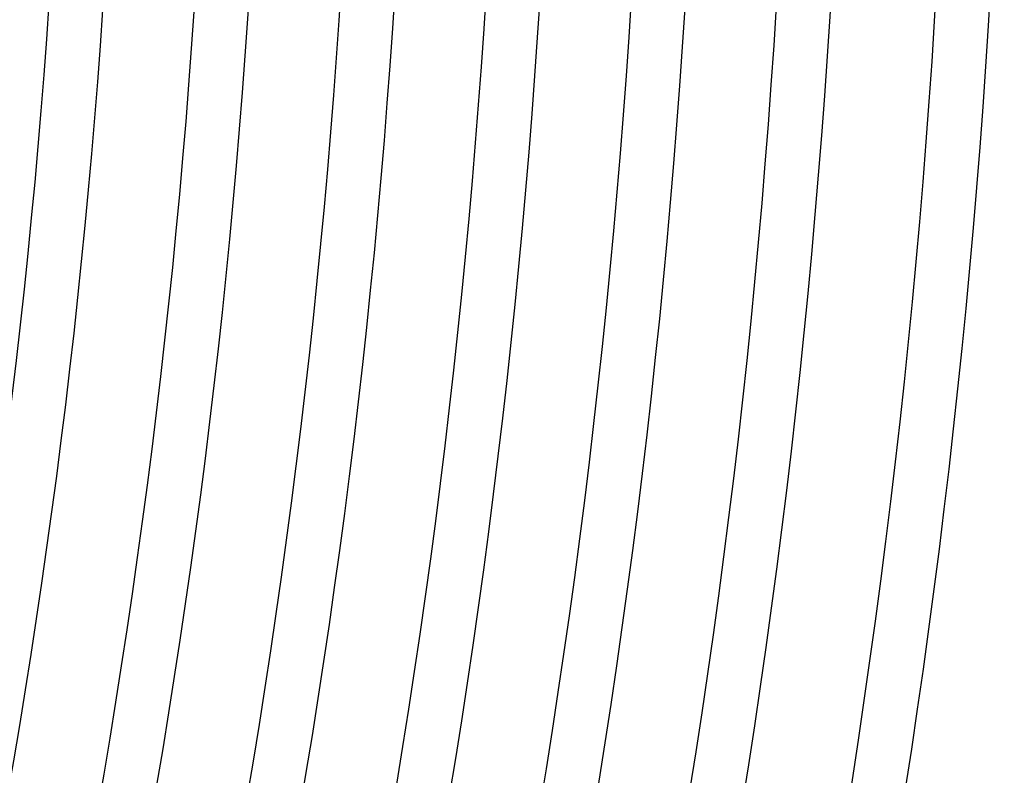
# Model space of a CAD drawing. Header units: millimetres. Extents: x -660 to 660, y -630 to 630.
# Tile 110 of 125: x 542 to 615, y -94 to -38. Entities that reach past the tile are written whole.
import ezdxf

# ---------------------------------------------------------------- set-up
doc = ezdxf.new("R2010")
doc.units = ezdxf.units.MM
doc.layers.add('THICK', color=7, linetype='Continuous')

msp = doc.modelspace()

# ---------------------------------------------------------------- linework, layer by layer
at = {"layer": 'THICK'}
for radius, start, end in [(588.5, 324.137655, 359.862318), (599.25, 324.124993, 359.874981), (545.5, 324.1808, 359.81917), (549.5, 324.20853, 359.79144), (556.25, 324.17089, 359.82914), (560.25, 324.20452, 359.79545), (567, 324.1604, 359.83957), (571, 324.20068, 359.79929), (577.75, 324.149401, 359.850573), (581.75, 324.196956, 359.803017), (592.5, 324.193404, 359.806569), (603.25, 324.189966, 359.810064), (611, 324.174038, 359.825993), (615, 324.18607, 359.813903)]:
    msp.add_arc((0, 0), radius, start, end, dxfattribs=at)

doc.saveas('drawing.dxf')
